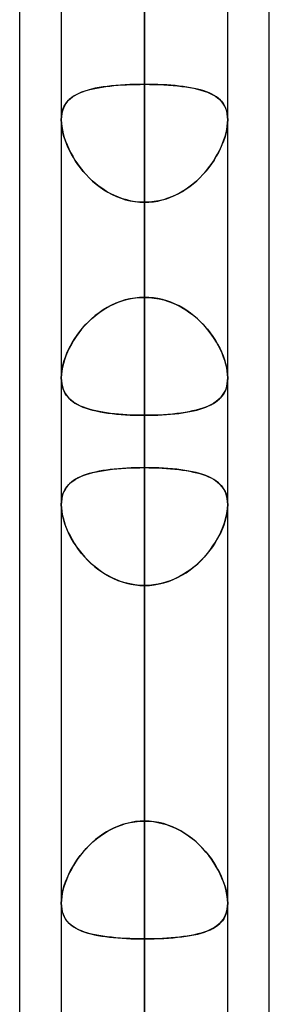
# Model space of a CAD drawing. Header units: millimetres. Extents: x -123 to 100, y -288 to 288.
# Tile 52 of 77: x -55 to -51.61, y 93.37 to 106.72. Entities that reach past the tile are written whole.
import ezdxf

# ---------------------------------------------------------------- set-up
doc = ezdxf.new("R2010")
doc.units = ezdxf.units.MM
doc.layers.add('MAIN-1', color=7, linetype='Continuous')
doc.layers.add('MAIN-2', color=7, linetype='Continuous')

msp = doc.modelspace()

# ---------------------------------------------------------------- linework, layer by layer
at = {"layer": 'MAIN-1'}
for p, q in [((-55, 81.421), (-55, 156.21)), ((-53.305, 155.857), (-53.305, 0)), ((-51.61, 81.908), (-51.61, 155.347)), ((-54.435, 155.254), (-54.435, 0)), ((-52.175, 0), (-52.175, 155.118)), ((-54.435, 101.866), (-54.435, 101.867)), ((-54.435, 101.867), (-54.435, 101.867)), ((-54.435, 101.865), (-54.435, 101.866)), ((-54.435, 101.866), (-54.435, 101.866)), ((-54.435, 101.864), (-54.435, 101.865)), ((-54.435, 101.865), (-54.435, 101.865)), ((-52.175, 101.867), (-52.175, 101.867)), ((-52.175, 101.867), (-52.175, 101.866)), ((-52.175, 101.866), (-52.175, 101.866)), ((-52.175, 101.866), (-52.175, 101.865)), ((-52.175, 101.865), (-52.175, 101.865)), ((-52.175, 101.865), (-52.175, 101.864)), ((-54.435, 100.149), (-54.435, 100.15)), ((-54.435, 100.148), (-54.435, 100.149)), ((-54.435, 100.149), (-54.435, 100.149)), ((-54.435, 100.147), (-54.435, 100.148)), ((-54.435, 100.148), (-54.435, 100.148)), ((-54.435, 100.146), (-54.435, 100.147))]:
    msp.add_line(p, q, dxfattribs=at)
at = {"layer": 'MAIN-2'}
for p, q in [((-53.305, 0), (-53.305, 155.857)), ((-53.305, 154.141), (-53.305, 0)), ((-53.305, 0), (-53.305, 154.141)), ((-53.305, 0), (-53.305, 143.269)), ((-53.305, 143.269), (-53.305, 0)), ((-53.305, 141.67), (-53.305, 0)), ((-53.305, 0), (-53.305, 141.67)), ((-53.305, 102.958), (-53.305, 138.99)), ((-53.305, 136.73), (-53.305, 101.358)), ((-53.305, 0), (-53.305, 130.796)), ((-53.305, 130.796), (-53.305, 0)), ((-53.305, 129.197), (-53.305, 0)), ((-53.305, 0), (-53.305, 129.197)), ((-53.305, 90.476), (-53.305, 121.362)), ((-53.305, 119.102), (-53.305, 88.697)), ((-53.305, 0), (-53.305, 118.323)), ((-53.305, 118.323), (-53.305, 0)), ((-53.305, 116.724), (-53.305, 0)), ((-53.305, 0), (-53.305, 116.724)), ((-53.305, 105.848), (-53.305, 116.724)), ((-53.305, 116.724), (-53.305, 105.848)), ((-53.305, 113.836), (-53.305, 102.958)), ((-53.305, 102.958), (-53.305, 113.836)), ((-53.305, 100.649), (-53.305, 111.518)), ((-53.305, 111.518), (-53.305, 100.649)), ((-53.305, 106.724), (-53.305, 95.854)), ((-53.305, 95.854), (-53.305, 106.724)), ((-54.072, 105.77), (-54.117, 105.757)), ((-54.109, 105.759), (-54.067, 105.772)), ((-54.024, 105.783), (-54.072, 105.77)), ((-54.067, 105.772), (-54.023, 105.783)), ((-53.974, 105.794), (-54.024, 105.783)), ((-54.023, 105.783), (-53.978, 105.793)), ((-53.978, 105.793), (-53.93, 105.802)), ((-53.922, 105.804), (-53.974, 105.794)), ((-53.93, 105.802), (-53.88, 105.811)), ((-53.867, 105.812), (-53.922, 105.804)), ((-53.88, 105.811), (-53.829, 105.818)), ((-53.811, 105.82), (-53.867, 105.812)), ((-53.829, 105.818), (-53.776, 105.824)), ((-53.752, 105.827), (-53.811, 105.82)), ((-53.776, 105.824), (-53.721, 105.83)), ((-53.692, 105.832), (-53.752, 105.827)), ((-53.721, 105.83), (-53.664, 105.835)), ((-53.63, 105.837), (-53.692, 105.832)), ((-53.664, 105.835), (-53.607, 105.839)), ((-53.566, 105.841), (-53.63, 105.837)), ((-53.607, 105.839), (-53.548, 105.842)), ((-53.502, 105.844), (-53.566, 105.841)), ((-53.548, 105.842), (-53.488, 105.844)), ((-53.437, 105.846), (-53.502, 105.844)), ((-53.488, 105.844), (-53.427, 105.846)), ((-53.371, 105.847), (-53.437, 105.846)), ((-53.427, 105.846), (-53.366, 105.847)), ((-53.305, 105.848), (-53.371, 105.847)), ((-53.366, 105.847), (-53.305, 105.848)), ((-53.305, 0), (-53.305, 105.848)), ((-53.305, 105.848), (-53.305, 0)), ((-53.305, 105.848), (-53.239, 105.847)), ((-53.244, 105.847), (-53.305, 105.848)), ((-53.183, 105.846), (-53.244, 105.847)), ((-53.239, 105.847), (-53.173, 105.846)), ((-53.122, 105.844), (-53.183, 105.846)), ((-53.173, 105.846), (-53.108, 105.844)), ((-53.062, 105.842), (-53.122, 105.844)), ((-53.108, 105.844), (-53.044, 105.841)), ((-53.003, 105.839), (-53.062, 105.842)), ((-53.044, 105.841), (-52.98, 105.837)), ((-52.946, 105.835), (-53.003, 105.839)), ((-52.98, 105.837), (-52.918, 105.832)), ((-52.889, 105.83), (-52.946, 105.835)), ((-52.918, 105.832), (-52.858, 105.827)), ((-52.834, 105.824), (-52.889, 105.83)), ((-52.858, 105.827), (-52.799, 105.82)), ((-52.781, 105.818), (-52.834, 105.824)), ((-52.799, 105.82), (-52.743, 105.812)), ((-52.73, 105.811), (-52.781, 105.818)), ((-52.743, 105.812), (-52.688, 105.804)), ((-52.68, 105.802), (-52.73, 105.811)), ((-52.688, 105.804), (-52.636, 105.794)), ((-52.632, 105.793), (-52.68, 105.802)), ((-52.636, 105.794), (-52.586, 105.783)), ((-52.587, 105.783), (-52.632, 105.793)), ((-52.543, 105.772), (-52.587, 105.783)), ((-52.586, 105.783), (-52.538, 105.77)), ((-52.501, 105.759), (-52.543, 105.772)), ((-52.538, 105.77), (-52.493, 105.757)), ((-54.326, 105.643), (-54.351, 105.617)), ((-54.336, 105.633), (-54.311, 105.656)), ((-54.298, 105.666), (-54.326, 105.643)), ((-54.311, 105.656), (-54.283, 105.677)), ((-54.268, 105.688), (-54.298, 105.666)), ((-54.283, 105.677), (-54.253, 105.697)), ((-54.234, 105.707), (-54.268, 105.688)), ((-54.253, 105.697), (-54.22, 105.715)), ((-54.198, 105.725), (-54.234, 105.707)), ((-54.22, 105.715), (-54.185, 105.731)), ((-54.159, 105.742), (-54.198, 105.725)), ((-54.185, 105.731), (-54.148, 105.746)), ((-54.117, 105.757), (-54.159, 105.742)), ((-54.148, 105.746), (-54.109, 105.759)), ((-52.462, 105.746), (-52.501, 105.759)), ((-52.493, 105.757), (-52.451, 105.742)), ((-52.425, 105.731), (-52.462, 105.746)), ((-52.451, 105.742), (-52.412, 105.725)), ((-52.39, 105.715), (-52.425, 105.731)), ((-52.412, 105.725), (-52.376, 105.707)), ((-52.357, 105.697), (-52.39, 105.715)), ((-52.376, 105.707), (-52.342, 105.688)), ((-52.327, 105.677), (-52.357, 105.697)), ((-52.342, 105.688), (-52.312, 105.666)), ((-52.299, 105.656), (-52.327, 105.677)), ((-52.312, 105.666), (-52.284, 105.643)), ((-52.274, 105.633), (-52.299, 105.656)), ((-52.284, 105.643), (-52.259, 105.617)), ((-54.421, 105.483), (-54.41, 105.518)), ((-54.407, 105.525), (-54.419, 105.489)), ((-54.41, 105.518), (-54.396, 105.55)), ((-54.391, 105.558), (-54.407, 105.525)), ((-54.396, 105.55), (-54.379, 105.58)), ((-54.373, 105.589), (-54.391, 105.558)), ((-54.379, 105.58), (-54.359, 105.607)), ((-54.351, 105.617), (-54.373, 105.589)), ((-54.359, 105.607), (-54.336, 105.633)), ((-52.251, 105.607), (-52.274, 105.633)), ((-52.259, 105.617), (-52.237, 105.589)), ((-52.231, 105.58), (-52.251, 105.607)), ((-52.237, 105.589), (-52.219, 105.558)), ((-52.214, 105.55), (-52.231, 105.58)), ((-52.219, 105.558), (-52.203, 105.525)), ((-52.2, 105.518), (-52.214, 105.55)), ((-52.203, 105.525), (-52.191, 105.489)), ((-52.189, 105.483), (-52.2, 105.518)), ((-54.433, 105.409), (-54.435, 105.366)), ((-54.435, 105.366), (-54.433, 105.407)), ((-54.428, 105.45), (-54.433, 105.409)), ((-54.433, 105.407), (-54.429, 105.446)), ((-54.429, 105.446), (-54.421, 105.483)), ((-54.419, 105.489), (-54.428, 105.45)), ((-52.191, 105.489), (-52.182, 105.45)), ((-52.181, 105.446), (-52.189, 105.483)), ((-52.182, 105.45), (-52.177, 105.409)), ((-52.177, 105.407), (-52.181, 105.446)), ((-52.177, 105.409), (-52.175, 105.366)), ((-52.175, 105.366), (-52.177, 105.407)), ((-54.435, 105.366), (-54.433, 105.322)), ((-54.434, 105.324), (-54.435, 105.366)), ((-54.429, 105.281), (-54.434, 105.324)), ((-54.433, 105.322), (-54.428, 105.276)), ((-54.422, 105.236), (-54.429, 105.281)), ((-54.428, 105.276), (-54.42, 105.228)), ((-54.412, 105.189), (-54.422, 105.236)), ((-52.198, 105.189), (-52.188, 105.236)), ((-52.182, 105.276), (-52.19, 105.228)), ((-52.188, 105.236), (-52.181, 105.281)), ((-52.177, 105.322), (-52.182, 105.276)), ((-52.181, 105.281), (-52.176, 105.324)), ((-52.175, 105.366), (-52.177, 105.322)), ((-52.176, 105.324), (-52.175, 105.366)), ((-54.42, 105.228), (-54.409, 105.178)), ((-54.399, 105.142), (-54.412, 105.189)), ((-54.409, 105.178), (-54.394, 105.128)), ((-54.383, 105.094), (-54.399, 105.142)), ((-54.394, 105.128), (-54.377, 105.077)), ((-52.216, 105.128), (-52.233, 105.077)), ((-52.227, 105.094), (-52.211, 105.142)), ((-52.201, 105.178), (-52.216, 105.128)), ((-52.211, 105.142), (-52.198, 105.189)), ((-52.19, 105.228), (-52.201, 105.178)), ((-54.365, 105.045), (-54.383, 105.094)), ((-54.377, 105.077), (-54.357, 105.026)), ((-54.344, 104.997), (-54.365, 105.045)), ((-54.357, 105.026), (-54.334, 104.974)), ((-54.322, 104.948), (-54.344, 104.997)), ((-54.334, 104.974), (-54.309, 104.923)), ((-52.276, 104.974), (-52.301, 104.923)), ((-52.288, 104.948), (-52.266, 104.997)), ((-52.253, 105.026), (-52.276, 104.974)), ((-52.266, 104.997), (-52.245, 105.045)), ((-52.233, 105.077), (-52.253, 105.026)), ((-52.245, 105.045), (-52.227, 105.094)), ((-54.296, 104.9), (-54.322, 104.948)), ((-54.309, 104.923), (-54.28, 104.872)), ((-54.269, 104.853), (-54.296, 104.9)), ((-54.28, 104.872), (-54.25, 104.821)), ((-54.24, 104.805), (-54.269, 104.853)), ((-52.37, 104.805), (-52.341, 104.853)), ((-52.33, 104.872), (-52.36, 104.821)), ((-52.341, 104.853), (-52.314, 104.9)), ((-52.301, 104.923), (-52.33, 104.872)), ((-52.314, 104.9), (-52.288, 104.948)), ((-54.25, 104.821), (-54.216, 104.77)), ((-54.208, 104.759), (-54.24, 104.805)), ((-54.216, 104.77), (-54.18, 104.721)), ((-54.173, 104.713), (-54.208, 104.759)), ((-54.18, 104.721), (-54.141, 104.672)), ((-54.137, 104.667), (-54.173, 104.713)), ((-52.473, 104.667), (-52.437, 104.713)), ((-52.43, 104.721), (-52.469, 104.672)), ((-52.437, 104.713), (-52.402, 104.759)), ((-52.394, 104.77), (-52.43, 104.721)), ((-52.402, 104.759), (-52.37, 104.805)), ((-52.36, 104.821), (-52.394, 104.77)), ((-54.141, 104.672), (-54.099, 104.625)), ((-54.098, 104.623), (-54.137, 104.667)), ((-54.099, 104.625), (-54.055, 104.579)), ((-54.057, 104.581), (-54.098, 104.623)), ((-54.014, 104.54), (-54.057, 104.581)), ((-54.055, 104.579), (-54.009, 104.535)), ((-52.555, 104.579), (-52.601, 104.535)), ((-52.596, 104.54), (-52.553, 104.581)), ((-52.511, 104.625), (-52.555, 104.579)), ((-52.553, 104.581), (-52.512, 104.623)), ((-52.512, 104.623), (-52.473, 104.667)), ((-52.469, 104.672), (-52.511, 104.625)), ((-53.968, 104.5), (-54.014, 104.54)), ((-54.009, 104.535), (-53.96, 104.493)), ((-53.921, 104.463), (-53.968, 104.5)), ((-53.96, 104.493), (-53.909, 104.454)), ((-53.872, 104.428), (-53.921, 104.463)), ((-53.909, 104.454), (-53.856, 104.417)), ((-52.701, 104.454), (-52.754, 104.417)), ((-52.738, 104.428), (-52.689, 104.463)), ((-52.65, 104.493), (-52.701, 104.454)), ((-52.689, 104.463), (-52.642, 104.5)), ((-52.601, 104.535), (-52.65, 104.493)), ((-52.642, 104.5), (-52.596, 104.54)), ((-53.821, 104.396), (-53.872, 104.428)), ((-53.856, 104.417), (-53.801, 104.384)), ((-53.769, 104.366), (-53.821, 104.396)), ((-53.801, 104.384), (-53.743, 104.353)), ((-53.714, 104.339), (-53.769, 104.366)), ((-53.743, 104.353), (-53.684, 104.326)), ((-53.659, 104.316), (-53.714, 104.339)), ((-53.684, 104.326), (-53.624, 104.303)), ((-53.602, 104.295), (-53.659, 104.316)), ((-53.624, 104.303), (-53.562, 104.283)), ((-52.986, 104.303), (-53.048, 104.283)), ((-53.008, 104.295), (-52.951, 104.316)), ((-52.926, 104.326), (-52.986, 104.303)), ((-52.951, 104.316), (-52.896, 104.339)), ((-52.867, 104.353), (-52.926, 104.326)), ((-52.896, 104.339), (-52.841, 104.366)), ((-52.809, 104.384), (-52.867, 104.353)), ((-52.841, 104.366), (-52.789, 104.396)), ((-52.754, 104.417), (-52.809, 104.384)), ((-52.789, 104.396), (-52.738, 104.428)), ((-53.544, 104.279), (-53.602, 104.295)), ((-53.562, 104.283), (-53.499, 104.268)), ((-53.485, 104.265), (-53.544, 104.279)), ((-53.499, 104.268), (-53.435, 104.257)), ((-53.425, 104.256), (-53.485, 104.265)), ((-53.435, 104.257), (-53.37, 104.25)), ((-53.365, 104.25), (-53.425, 104.256)), ((-53.37, 104.25), (-53.305, 104.248)), ((-53.305, 104.248), (-53.365, 104.25)), ((-53.24, 104.25), (-53.305, 104.248)), ((-53.305, 104.248), (-53.245, 104.25)), ((-53.305, 104.248), (-53.305, 0)), ((-53.305, 0), (-53.305, 104.248)), ((-53.305, 93.37), (-53.305, 104.248)), ((-53.305, 104.248), (-53.305, 93.37)), ((-53.245, 104.25), (-53.185, 104.256)), ((-53.175, 104.257), (-53.24, 104.25)), ((-53.185, 104.256), (-53.125, 104.265)), ((-53.111, 104.268), (-53.175, 104.257)), ((-53.125, 104.265), (-53.066, 104.279)), ((-53.048, 104.283), (-53.111, 104.268)), ((-53.066, 104.279), (-53.008, 104.295)), ((-53.829, 102.811), (-53.775, 102.841)), ((-53.752, 102.852), (-53.811, 102.821)), ((-53.775, 102.841), (-53.72, 102.867)), ((-53.692, 102.88), (-53.752, 102.852)), ((-53.72, 102.867), (-53.664, 102.891)), ((-53.63, 102.903), (-53.692, 102.88)), ((-53.664, 102.891), (-53.606, 102.911)), ((-53.566, 102.923), (-53.63, 102.903)), ((-53.606, 102.911), (-53.548, 102.928)), ((-53.502, 102.938), (-53.566, 102.923)), ((-53.548, 102.928), (-53.488, 102.941)), ((-53.437, 102.949), (-53.502, 102.938)), ((-53.488, 102.941), (-53.427, 102.95)), ((-53.371, 102.956), (-53.437, 102.949)), ((-53.427, 102.95), (-53.366, 102.956)), ((-53.305, 102.958), (-53.371, 102.956)), ((-53.366, 102.956), (-53.305, 102.958)), ((-53.244, 102.956), (-53.305, 102.958)), ((-53.305, 102.958), (-53.239, 102.956)), ((-53.183, 102.95), (-53.244, 102.956)), ((-53.239, 102.956), (-53.173, 102.949)), ((-53.122, 102.941), (-53.183, 102.95)), ((-53.173, 102.949), (-53.108, 102.938)), ((-53.062, 102.928), (-53.122, 102.941)), ((-53.108, 102.938), (-53.044, 102.923)), ((-53.004, 102.911), (-53.062, 102.928)), ((-53.044, 102.923), (-52.98, 102.903)), ((-52.946, 102.891), (-53.004, 102.911)), ((-52.98, 102.903), (-52.918, 102.88)), ((-52.89, 102.867), (-52.946, 102.891)), ((-52.918, 102.88), (-52.858, 102.852)), ((-52.835, 102.841), (-52.89, 102.867)), ((-52.858, 102.852), (-52.799, 102.821)), ((-52.781, 102.811), (-52.835, 102.841)), ((-53.974, 102.71), (-54.024, 102.667)), ((-54.023, 102.668), (-53.977, 102.707)), ((-53.977, 102.707), (-53.93, 102.744)), ((-53.922, 102.75), (-53.974, 102.71)), ((-53.93, 102.744), (-53.88, 102.779)), ((-53.867, 102.787), (-53.922, 102.75)), ((-53.88, 102.779), (-53.829, 102.811)), ((-53.811, 102.821), (-53.867, 102.787)), ((-52.799, 102.821), (-52.743, 102.787)), ((-52.73, 102.779), (-52.781, 102.811)), ((-52.743, 102.787), (-52.688, 102.75)), ((-52.68, 102.744), (-52.73, 102.779)), ((-52.688, 102.75), (-52.636, 102.71)), ((-52.633, 102.707), (-52.68, 102.744)), ((-52.636, 102.71), (-52.586, 102.667)), ((-52.587, 102.668), (-52.633, 102.707)), ((-54.117, 102.575), (-54.159, 102.527)), ((-54.148, 102.539), (-54.109, 102.584)), ((-54.072, 102.622), (-54.117, 102.575)), ((-54.109, 102.584), (-54.067, 102.627)), ((-54.024, 102.667), (-54.072, 102.622)), ((-54.067, 102.627), (-54.023, 102.668)), ((-52.543, 102.627), (-52.587, 102.668)), ((-52.586, 102.667), (-52.538, 102.622)), ((-52.501, 102.584), (-52.543, 102.627)), ((-52.538, 102.622), (-52.493, 102.575)), ((-52.462, 102.539), (-52.501, 102.584)), ((-52.493, 102.575), (-52.451, 102.527)), ((-54.253, 102.398), (-54.22, 102.446)), ((-54.198, 102.477), (-54.234, 102.426)), ((-54.22, 102.446), (-54.185, 102.493)), ((-54.159, 102.527), (-54.198, 102.477)), ((-54.185, 102.493), (-54.148, 102.539)), ((-52.425, 102.493), (-52.462, 102.539)), ((-52.451, 102.527), (-52.412, 102.477)), ((-52.39, 102.446), (-52.425, 102.493)), ((-52.412, 102.477), (-52.376, 102.426)), ((-52.357, 102.398), (-52.39, 102.446)), ((-54.336, 102.249), (-54.311, 102.299)), ((-54.298, 102.323), (-54.326, 102.27)), ((-54.311, 102.299), (-54.283, 102.349)), ((-54.268, 102.375), (-54.298, 102.323)), ((-54.283, 102.349), (-54.253, 102.398)), ((-54.234, 102.426), (-54.268, 102.375)), ((-52.376, 102.426), (-52.342, 102.375)), ((-52.327, 102.349), (-52.357, 102.398)), ((-52.342, 102.375), (-52.312, 102.323)), ((-52.299, 102.299), (-52.327, 102.349)), ((-52.312, 102.323), (-52.284, 102.27)), ((-52.274, 102.249), (-52.299, 102.299)), ((-54.373, 102.165), (-54.391, 102.113)), ((-54.379, 102.149), (-54.359, 102.199)), ((-54.351, 102.218), (-54.373, 102.165)), ((-54.359, 102.199), (-54.336, 102.249)), ((-54.326, 102.27), (-54.351, 102.218)), ((-52.284, 102.27), (-52.259, 102.218)), ((-52.251, 102.199), (-52.274, 102.249)), ((-52.259, 102.218), (-52.237, 102.165)), ((-52.231, 102.149), (-52.251, 102.199)), ((-52.237, 102.165), (-52.219, 102.113)), ((-54.421, 102.003), (-54.41, 102.051)), ((-54.407, 102.061), (-54.419, 102.01)), ((-54.41, 102.051), (-54.396, 102.1)), ((-54.391, 102.113), (-54.407, 102.061)), ((-54.396, 102.1), (-54.379, 102.149)), ((-52.214, 102.1), (-52.231, 102.149)), ((-52.219, 102.113), (-52.203, 102.061)), ((-52.2, 102.051), (-52.214, 102.1)), ((-52.203, 102.061), (-52.191, 102.01)), ((-52.189, 102.003), (-52.2, 102.051)), ((-54.433, 101.913), (-54.435, 101.867)), ((-54.435, 101.867), (-54.433, 101.91)), ((-54.428, 101.961), (-54.433, 101.913)), ((-54.433, 101.91), (-54.429, 101.956)), ((-54.429, 101.956), (-54.421, 102.003)), ((-54.419, 102.01), (-54.428, 101.961)), ((-52.191, 102.01), (-52.182, 101.961)), ((-52.181, 101.956), (-52.189, 102.003)), ((-52.182, 101.961), (-52.177, 101.913)), ((-52.177, 101.91), (-52.181, 101.956)), ((-52.177, 101.913), (-52.175, 101.867)), ((-52.175, 101.867), (-52.177, 101.91)), ((-54.435, 101.867), (-54.433, 101.825)), ((-54.433, 101.824), (-54.435, 101.864)), ((-54.433, 101.825), (-54.428, 101.785)), ((-54.429, 101.787), (-54.433, 101.824)), ((-54.421, 101.751), (-54.429, 101.787)), ((-54.428, 101.785), (-54.42, 101.747)), ((-52.182, 101.783), (-52.19, 101.745)), ((-52.188, 101.753), (-52.181, 101.789)), ((-52.177, 101.823), (-52.182, 101.783)), ((-52.181, 101.789), (-52.176, 101.827)), ((-52.175, 101.864), (-52.177, 101.823)), ((-52.176, 101.827), (-52.175, 101.867)), ((-54.411, 101.717), (-54.421, 101.751)), ((-54.42, 101.747), (-54.409, 101.712)), ((-54.398, 101.685), (-54.411, 101.717)), ((-54.409, 101.712), (-54.394, 101.679)), ((-54.382, 101.656), (-54.398, 101.685)), ((-54.394, 101.679), (-54.377, 101.648)), ((-54.364, 101.628), (-54.382, 101.656)), ((-54.377, 101.648), (-54.357, 101.62)), ((-52.266, 101.604), (-52.245, 101.63)), ((-52.234, 101.646), (-52.254, 101.618)), ((-52.245, 101.63), (-52.227, 101.658)), ((-52.216, 101.677), (-52.234, 101.646)), ((-52.227, 101.658), (-52.211, 101.687)), ((-52.202, 101.71), (-52.216, 101.677)), ((-52.211, 101.687), (-52.198, 101.719)), ((-52.19, 101.745), (-52.202, 101.71)), ((-52.198, 101.719), (-52.188, 101.753)), ((-54.343, 101.603), (-54.364, 101.628)), ((-54.357, 101.62), (-54.334, 101.593)), ((-54.32, 101.579), (-54.343, 101.603)), ((-54.334, 101.593), (-54.309, 101.569)), ((-54.295, 101.557), (-54.32, 101.579)), ((-54.309, 101.569), (-54.28, 101.546)), ((-54.268, 101.537), (-54.295, 101.557)), ((-54.28, 101.546), (-54.25, 101.525)), ((-54.238, 101.518), (-54.268, 101.537)), ((-54.25, 101.525), (-54.216, 101.506)), ((-54.206, 101.501), (-54.238, 101.518)), ((-54.216, 101.506), (-54.18, 101.488)), ((-54.172, 101.484), (-54.206, 101.501)), ((-52.437, 101.485), (-52.402, 101.501)), ((-52.395, 101.505), (-52.432, 101.487)), ((-52.402, 101.501), (-52.37, 101.519)), ((-52.362, 101.525), (-52.395, 101.505)), ((-52.37, 101.519), (-52.341, 101.538)), ((-52.331, 101.545), (-52.362, 101.525)), ((-52.341, 101.538), (-52.314, 101.559)), ((-52.303, 101.568), (-52.331, 101.545)), ((-52.314, 101.559), (-52.288, 101.581)), ((-52.277, 101.592), (-52.303, 101.568)), ((-52.288, 101.581), (-52.266, 101.604)), ((-52.254, 101.618), (-52.277, 101.592)), ((-54.18, 101.488), (-54.141, 101.471)), ((-54.135, 101.469), (-54.172, 101.484)), ((-54.141, 101.471), (-54.099, 101.456)), ((-54.096, 101.455), (-54.135, 101.469)), ((-54.099, 101.456), (-54.055, 101.442)), ((-54.055, 101.442), (-54.096, 101.455)), ((-54.055, 101.442), (-54.009, 101.429)), ((-54.012, 101.43), (-54.055, 101.442)), ((-53.967, 101.419), (-54.012, 101.43)), ((-54.009, 101.429), (-53.96, 101.418)), ((-53.92, 101.409), (-53.967, 101.419)), ((-53.96, 101.418), (-53.909, 101.407)), ((-53.871, 101.4), (-53.92, 101.409)), ((-53.909, 101.407), (-53.856, 101.398)), ((-53.82, 101.392), (-53.871, 101.4)), ((-53.856, 101.398), (-53.801, 101.389)), ((-53.768, 101.385), (-53.82, 101.392)), ((-53.801, 101.389), (-53.744, 101.382)), ((-53.714, 101.378), (-53.768, 101.385)), ((-53.744, 101.382), (-53.684, 101.375)), ((-53.658, 101.373), (-53.714, 101.378)), ((-53.684, 101.375), (-53.624, 101.37)), ((-53.601, 101.368), (-53.658, 101.373)), ((-53.624, 101.37), (-53.562, 101.366)), ((-53.543, 101.365), (-53.601, 101.368)), ((-53.562, 101.366), (-53.499, 101.362)), ((-53.484, 101.362), (-53.543, 101.365)), ((-53.499, 101.362), (-53.435, 101.36)), ((-53.425, 101.36), (-53.484, 101.362)), ((-53.184, 101.36), (-53.125, 101.362)), ((-53.111, 101.362), (-53.175, 101.36)), ((-53.125, 101.362), (-53.066, 101.365)), ((-53.049, 101.366), (-53.111, 101.362)), ((-53.066, 101.365), (-53.008, 101.368)), ((-52.987, 101.37), (-53.049, 101.366)), ((-53.008, 101.368), (-52.951, 101.373)), ((-52.926, 101.375), (-52.987, 101.37)), ((-52.951, 101.373), (-52.895, 101.379)), ((-52.867, 101.382), (-52.926, 101.375)), ((-52.895, 101.379), (-52.841, 101.385)), ((-52.81, 101.389), (-52.867, 101.382)), ((-52.841, 101.385), (-52.789, 101.392)), ((-52.755, 101.397), (-52.81, 101.389)), ((-52.789, 101.392), (-52.738, 101.4)), ((-52.702, 101.407), (-52.755, 101.397)), ((-52.738, 101.4), (-52.689, 101.409)), ((-52.651, 101.417), (-52.702, 101.407)), ((-52.689, 101.409), (-52.641, 101.419)), ((-52.602, 101.429), (-52.651, 101.417)), ((-52.641, 101.419), (-52.596, 101.43)), ((-52.556, 101.442), (-52.602, 101.429)), ((-52.596, 101.43), (-52.553, 101.443)), ((-52.512, 101.456), (-52.556, 101.442)), ((-52.553, 101.443), (-52.512, 101.456)), ((-52.471, 101.471), (-52.512, 101.456)), ((-52.512, 101.456), (-52.473, 101.47)), ((-52.473, 101.47), (-52.437, 101.485)), ((-52.432, 101.487), (-52.471, 101.471)), ((-53.435, 101.36), (-53.37, 101.358)), ((-53.365, 101.358), (-53.425, 101.36)), ((-53.37, 101.358), (-53.305, 101.358)), ((-53.305, 101.358), (-53.365, 101.358)), ((-53.305, 101.358), (-53.305, 90.476)), ((-53.305, 101.358), (-53.245, 101.358)), ((-53.24, 101.358), (-53.305, 101.358)), ((-53.305, 90.476), (-53.305, 101.358)), ((-53.245, 101.358), (-53.184, 101.36)), ((-53.175, 101.36), (-53.24, 101.358)), ((-54.058, 100.567), (-54.099, 100.554)), ((-54.096, 100.555), (-54.052, 100.569)), ((-54.015, 100.579), (-54.058, 100.567)), ((-54.052, 100.569), (-54.005, 100.581)), ((-53.97, 100.589), (-54.015, 100.579)), ((-54.005, 100.581), (-53.956, 100.592)), ((-53.922, 100.599), (-53.97, 100.589)), ((-53.956, 100.592), (-53.906, 100.602)), ((-53.873, 100.608), (-53.922, 100.599)), ((-53.906, 100.602), (-53.853, 100.611)), ((-53.822, 100.616), (-53.873, 100.608)), ((-53.853, 100.611), (-53.798, 100.619)), ((-53.77, 100.623), (-53.822, 100.616)), ((-53.798, 100.619), (-53.741, 100.626)), ((-53.715, 100.629), (-53.77, 100.623)), ((-53.741, 100.626), (-53.682, 100.632)), ((-53.659, 100.634), (-53.715, 100.629)), ((-53.682, 100.632), (-53.622, 100.637)), ((-53.602, 100.639), (-53.659, 100.634)), ((-53.622, 100.637), (-53.56, 100.641)), ((-53.544, 100.642), (-53.602, 100.639)), ((-53.56, 100.641), (-53.497, 100.645)), ((-53.485, 100.645), (-53.544, 100.642)), ((-53.497, 100.645), (-53.434, 100.647)), ((-53.426, 100.647), (-53.485, 100.645)), ((-53.434, 100.647), (-53.37, 100.648)), ((-53.366, 100.648), (-53.426, 100.647)), ((-53.37, 100.648), (-53.305, 100.649)), ((-53.305, 100.649), (-53.366, 100.648)), ((-53.305, 95.854), (-53.305, 100.649)), ((-53.305, 100.649), (-53.305, 95.854)), ((-53.305, 100.649), (-53.244, 100.648)), ((-53.24, 100.648), (-53.305, 100.649)), ((-53.244, 100.648), (-53.184, 100.647)), ((-53.176, 100.647), (-53.24, 100.648)), ((-53.184, 100.647), (-53.125, 100.645)), ((-53.112, 100.644), (-53.176, 100.647)), ((-53.125, 100.645), (-53.066, 100.642)), ((-53.049, 100.641), (-53.112, 100.644)), ((-53.066, 100.642), (-53.008, 100.639)), ((-52.987, 100.637), (-53.049, 100.641)), ((-53.008, 100.639), (-52.951, 100.634)), ((-52.927, 100.632), (-52.987, 100.637)), ((-52.951, 100.634), (-52.895, 100.629)), ((-52.868, 100.626), (-52.927, 100.632)), ((-52.895, 100.629), (-52.84, 100.623)), ((-52.811, 100.619), (-52.868, 100.626)), ((-52.84, 100.623), (-52.788, 100.616)), ((-52.756, 100.611), (-52.811, 100.619)), ((-52.788, 100.616), (-52.737, 100.608)), ((-52.703, 100.602), (-52.756, 100.611)), ((-52.737, 100.608), (-52.688, 100.599)), ((-52.652, 100.592), (-52.703, 100.602)), ((-52.688, 100.599), (-52.64, 100.589)), ((-52.603, 100.581), (-52.652, 100.592)), ((-52.64, 100.589), (-52.595, 100.579)), ((-52.557, 100.568), (-52.603, 100.581)), ((-52.595, 100.579), (-52.552, 100.567)), ((-52.513, 100.555), (-52.557, 100.568)), ((-52.552, 100.567), (-52.511, 100.554)), ((-54.323, 100.431), (-54.345, 100.407)), ((-54.332, 100.421), (-54.307, 100.445)), ((-54.298, 100.452), (-54.323, 100.431)), ((-54.307, 100.445), (-54.278, 100.467)), ((-54.271, 100.473), (-54.298, 100.452)), ((-54.278, 100.467), (-54.247, 100.488)), ((-54.241, 100.491), (-54.271, 100.473)), ((-54.247, 100.488), (-54.213, 100.507)), ((-54.209, 100.509), (-54.241, 100.491)), ((-54.213, 100.507), (-54.177, 100.524)), ((-54.175, 100.525), (-54.209, 100.509)), ((-54.177, 100.524), (-54.137, 100.54)), ((-54.138, 100.54), (-54.175, 100.525)), ((-54.099, 100.554), (-54.138, 100.54)), ((-54.137, 100.54), (-54.096, 100.555)), ((-52.471, 100.54), (-52.513, 100.555)), ((-52.511, 100.554), (-52.472, 100.54)), ((-52.472, 100.54), (-52.435, 100.525)), ((-52.432, 100.524), (-52.471, 100.54)), ((-52.435, 100.525), (-52.401, 100.509)), ((-52.395, 100.506), (-52.432, 100.524)), ((-52.401, 100.509), (-52.369, 100.491)), ((-52.362, 100.487), (-52.395, 100.506)), ((-52.369, 100.491), (-52.34, 100.473)), ((-52.33, 100.466), (-52.362, 100.487)), ((-52.34, 100.473), (-52.312, 100.452)), ((-52.302, 100.444), (-52.33, 100.466)), ((-52.312, 100.452), (-52.287, 100.431)), ((-52.276, 100.42), (-52.302, 100.444)), ((-52.287, 100.431), (-52.265, 100.407)), ((-54.412, 100.293), (-54.422, 100.26)), ((-54.419, 100.269), (-54.408, 100.304)), ((-54.399, 100.325), (-54.412, 100.293)), ((-54.408, 100.304), (-54.393, 100.337)), ((-54.384, 100.354), (-54.399, 100.325)), ((-54.393, 100.337), (-54.376, 100.367)), ((-54.366, 100.382), (-54.384, 100.354)), ((-54.376, 100.367), (-54.355, 100.395)), ((-54.345, 100.407), (-54.366, 100.382)), ((-54.355, 100.395), (-54.332, 100.421)), ((-52.253, 100.394), (-52.276, 100.42)), ((-52.265, 100.407), (-52.244, 100.382)), ((-52.233, 100.365), (-52.253, 100.394)), ((-52.244, 100.382), (-52.226, 100.354)), ((-52.216, 100.335), (-52.233, 100.365)), ((-52.226, 100.354), (-52.211, 100.325)), ((-52.201, 100.302), (-52.216, 100.335)), ((-52.211, 100.325), (-52.198, 100.293)), ((-52.19, 100.267), (-52.201, 100.302)), ((-52.198, 100.293), (-52.188, 100.26)), ((-54.435, 100.15), (-54.433, 100.192)), ((-54.434, 100.186), (-54.435, 100.146)), ((-54.429, 100.224), (-54.434, 100.186)), ((-54.433, 100.192), (-54.428, 100.231)), ((-54.422, 100.26), (-54.429, 100.224)), ((-54.428, 100.231), (-54.419, 100.269)), ((-52.182, 100.229), (-52.19, 100.267)), ((-52.188, 100.26), (-52.181, 100.224)), ((-52.177, 100.189), (-52.182, 100.229)), ((-52.181, 100.224), (-52.176, 100.186)), ((-52.175, 100.146), (-52.177, 100.189)), ((-52.176, 100.186), (-52.175, 100.146)), ((-54.435, 100.146), (-54.434, 100.104)), ((-54.433, 100.101), (-54.435, 100.146)), ((-54.434, 100.104), (-54.429, 100.06)), ((-54.428, 100.053), (-54.433, 100.101)), ((-54.429, 100.06), (-54.421, 100.014)), ((-54.419, 100.004), (-54.428, 100.053)), ((-52.191, 100.004), (-52.182, 100.053)), ((-52.181, 100.06), (-52.189, 100.014)), ((-52.182, 100.053), (-52.177, 100.101)), ((-52.176, 100.104), (-52.181, 100.06)), ((-52.177, 100.101), (-52.175, 100.146)), ((-52.175, 100.146), (-52.176, 100.104)), ((-54.421, 100.014), (-54.411, 99.966)), ((-54.407, 99.953), (-54.419, 100.004)), ((-54.411, 99.966), (-54.397, 99.918)), ((-54.391, 99.901), (-54.407, 99.953)), ((-54.397, 99.918), (-54.381, 99.87)), ((-54.373, 99.848), (-54.391, 99.901)), ((-52.237, 99.848), (-52.219, 99.901)), ((-52.213, 99.918), (-52.229, 99.87)), ((-52.219, 99.901), (-52.203, 99.953)), ((-52.199, 99.966), (-52.213, 99.918)), ((-52.203, 99.953), (-52.191, 100.004)), ((-52.189, 100.014), (-52.199, 99.966)), ((-54.381, 99.87), (-54.362, 99.821)), ((-54.351, 99.796), (-54.373, 99.848)), ((-54.362, 99.821), (-54.34, 99.771)), ((-54.326, 99.743), (-54.351, 99.796)), ((-54.34, 99.771), (-54.316, 99.722)), ((-52.27, 99.771), (-52.294, 99.722)), ((-52.284, 99.743), (-52.259, 99.796)), ((-52.248, 99.821), (-52.27, 99.771)), ((-52.259, 99.796), (-52.237, 99.848)), ((-52.229, 99.87), (-52.248, 99.821)), ((-54.299, 99.69), (-54.326, 99.743)), ((-54.316, 99.722), (-54.289, 99.673)), ((-54.268, 99.639), (-54.299, 99.69)), ((-54.289, 99.673), (-54.26, 99.624)), ((-54.235, 99.587), (-54.268, 99.639)), ((-52.375, 99.587), (-52.342, 99.639)), ((-52.321, 99.673), (-52.35, 99.624)), ((-52.342, 99.639), (-52.311, 99.69)), ((-52.294, 99.722), (-52.321, 99.673)), ((-52.311, 99.69), (-52.284, 99.743)), ((-54.26, 99.624), (-54.228, 99.576)), ((-54.199, 99.536), (-54.235, 99.587)), ((-54.228, 99.576), (-54.193, 99.528)), ((-54.16, 99.486), (-54.199, 99.536)), ((-54.193, 99.528), (-54.156, 99.482)), ((-52.417, 99.528), (-52.454, 99.482)), ((-52.45, 99.486), (-52.411, 99.536)), ((-52.382, 99.576), (-52.417, 99.528)), ((-52.411, 99.536), (-52.375, 99.587)), ((-52.35, 99.624), (-52.382, 99.576)), ((-54.118, 99.438), (-54.16, 99.486)), ((-54.156, 99.482), (-54.117, 99.436)), ((-54.074, 99.391), (-54.118, 99.438)), ((-54.117, 99.436), (-54.075, 99.392)), ((-54.075, 99.392), (-54.031, 99.349)), ((-54.027, 99.345), (-54.074, 99.391)), ((-52.583, 99.345), (-52.536, 99.391)), ((-52.535, 99.392), (-52.579, 99.349)), ((-52.536, 99.391), (-52.492, 99.438)), ((-52.493, 99.436), (-52.535, 99.392)), ((-52.454, 99.482), (-52.493, 99.436)), ((-52.492, 99.438), (-52.45, 99.486)), ((-54.031, 99.349), (-53.985, 99.309)), ((-53.977, 99.302), (-54.027, 99.345)), ((-53.985, 99.309), (-53.937, 99.271)), ((-53.924, 99.262), (-53.977, 99.302)), ((-53.937, 99.271), (-53.886, 99.235)), ((-53.87, 99.224), (-53.924, 99.262)), ((-53.886, 99.235), (-53.834, 99.202)), ((-52.724, 99.235), (-52.776, 99.202)), ((-52.74, 99.224), (-52.686, 99.262)), ((-52.673, 99.271), (-52.724, 99.235)), ((-52.686, 99.262), (-52.633, 99.302)), ((-52.625, 99.309), (-52.673, 99.271)), ((-52.633, 99.302), (-52.583, 99.345)), ((-52.579, 99.349), (-52.625, 99.309)), ((-53.813, 99.189), (-53.87, 99.224)), ((-53.834, 99.202), (-53.781, 99.171)), ((-53.754, 99.158), (-53.813, 99.189)), ((-53.781, 99.171), (-53.725, 99.144)), ((-53.694, 99.13), (-53.754, 99.158)), ((-53.725, 99.144), (-53.668, 99.119)), ((-53.632, 99.106), (-53.694, 99.13)), ((-53.668, 99.119), (-53.61, 99.099)), ((-53.568, 99.086), (-53.632, 99.106)), ((-53.61, 99.099), (-53.55, 99.081)), ((-53, 99.099), (-53.06, 99.081)), ((-53.042, 99.086), (-52.978, 99.106)), ((-52.942, 99.119), (-53, 99.099)), ((-52.978, 99.106), (-52.916, 99.13)), ((-52.885, 99.144), (-52.942, 99.119)), ((-52.916, 99.13), (-52.856, 99.158)), ((-52.829, 99.171), (-52.885, 99.144)), ((-52.856, 99.158), (-52.797, 99.189)), ((-52.776, 99.202), (-52.829, 99.171)), ((-52.797, 99.189), (-52.74, 99.224)), ((-53.503, 99.071), (-53.568, 99.086)), ((-53.55, 99.081), (-53.49, 99.068)), ((-53.438, 99.059), (-53.503, 99.071)), ((-53.49, 99.068), (-53.429, 99.058)), ((-53.372, 99.052), (-53.438, 99.059)), ((-53.429, 99.058), (-53.367, 99.052)), ((-53.305, 99.05), (-53.372, 99.052)), ((-53.367, 99.052), (-53.305, 99.05)), ((-53.243, 99.052), (-53.305, 99.05)), ((-53.305, 99.05), (-53.238, 99.052)), ((-53.305, 99.05), (-53.305, 94.256)), ((-53.305, 94.256), (-53.305, 99.05)), ((-53.305, 88.179), (-53.305, 99.05)), ((-53.305, 99.05), (-53.305, 88.179)), ((-53.181, 99.058), (-53.243, 99.052)), ((-53.238, 99.052), (-53.172, 99.059)), ((-53.12, 99.068), (-53.181, 99.058)), ((-53.172, 99.059), (-53.107, 99.071)), ((-53.06, 99.081), (-53.12, 99.068)), ((-53.107, 99.071), (-53.042, 99.086)), ((-53.715, 95.763), (-53.77, 95.737)), ((-53.742, 95.751), (-53.683, 95.778)), ((-53.659, 95.787), (-53.715, 95.763)), ((-53.683, 95.778), (-53.623, 95.8)), ((-53.602, 95.807), (-53.659, 95.787)), ((-53.623, 95.8), (-53.561, 95.82)), ((-53.544, 95.824), (-53.602, 95.807)), ((-53.561, 95.82), (-53.498, 95.835)), ((-53.485, 95.837), (-53.544, 95.824)), ((-53.498, 95.835), (-53.434, 95.846)), ((-53.426, 95.847), (-53.485, 95.837)), ((-53.434, 95.846), (-53.37, 95.852)), ((-53.366, 95.853), (-53.426, 95.847)), ((-53.37, 95.852), (-53.305, 95.854)), ((-53.305, 95.854), (-53.366, 95.853)), ((-53.24, 95.852), (-53.305, 95.854)), ((-53.305, 95.854), (-53.244, 95.853)), ((-53.244, 95.853), (-53.184, 95.847)), ((-53.176, 95.846), (-53.24, 95.852)), ((-53.184, 95.847), (-53.125, 95.837)), ((-53.112, 95.835), (-53.176, 95.846)), ((-53.125, 95.837), (-53.066, 95.824)), ((-53.049, 95.82), (-53.112, 95.835)), ((-53.066, 95.824), (-53.008, 95.807)), ((-52.987, 95.8), (-53.049, 95.82)), ((-53.008, 95.807), (-52.951, 95.787)), ((-52.927, 95.778), (-52.987, 95.8)), ((-52.951, 95.787), (-52.895, 95.763)), ((-52.868, 95.751), (-52.927, 95.778)), ((-52.895, 95.763), (-52.84, 95.737)), ((-53.922, 95.64), (-53.97, 95.603)), ((-53.958, 95.613), (-53.907, 95.652)), ((-53.873, 95.675), (-53.922, 95.64)), ((-53.907, 95.652), (-53.854, 95.688)), ((-53.822, 95.707), (-53.873, 95.675)), ((-53.854, 95.688), (-53.799, 95.721)), ((-53.77, 95.737), (-53.822, 95.707)), ((-53.799, 95.721), (-53.742, 95.751)), ((-52.811, 95.721), (-52.868, 95.751)), ((-52.84, 95.737), (-52.788, 95.707)), ((-52.756, 95.688), (-52.811, 95.721)), ((-52.788, 95.707), (-52.737, 95.675)), ((-52.703, 95.652), (-52.756, 95.688)), ((-52.737, 95.675), (-52.688, 95.64)), ((-52.652, 95.613), (-52.703, 95.652)), ((-52.688, 95.64), (-52.64, 95.603)), ((-54.058, 95.523), (-54.099, 95.48)), ((-54.097, 95.483), (-54.053, 95.528)), ((-54.015, 95.564), (-54.058, 95.523)), ((-54.053, 95.528), (-54.007, 95.572)), ((-53.97, 95.603), (-54.015, 95.564)), ((-54.007, 95.572), (-53.958, 95.613)), ((-52.603, 95.572), (-52.652, 95.613)), ((-52.64, 95.603), (-52.595, 95.564)), ((-52.557, 95.528), (-52.603, 95.572)), ((-52.595, 95.564), (-52.552, 95.523)), ((-52.513, 95.483), (-52.557, 95.528)), ((-52.552, 95.523), (-52.511, 95.48)), ((-54.215, 95.337), (-54.178, 95.387)), ((-54.175, 95.391), (-54.209, 95.345)), ((-54.178, 95.387), (-54.139, 95.435)), ((-54.138, 95.436), (-54.175, 95.391)), ((-54.139, 95.435), (-54.097, 95.483)), ((-54.099, 95.48), (-54.138, 95.436)), ((-52.471, 95.435), (-52.513, 95.483)), ((-52.511, 95.48), (-52.472, 95.436)), ((-52.472, 95.436), (-52.435, 95.391)), ((-52.432, 95.387), (-52.471, 95.435)), ((-52.435, 95.391), (-52.401, 95.345)), ((-52.395, 95.337), (-52.432, 95.387)), ((-54.308, 95.185), (-54.28, 95.236)), ((-54.271, 95.252), (-54.298, 95.204)), ((-54.28, 95.236), (-54.248, 95.287)), ((-54.241, 95.299), (-54.271, 95.252)), ((-54.248, 95.287), (-54.215, 95.337)), ((-54.209, 95.345), (-54.241, 95.299)), ((-52.401, 95.345), (-52.369, 95.299)), ((-52.362, 95.287), (-52.395, 95.337)), ((-52.369, 95.299), (-52.34, 95.252)), ((-52.33, 95.236), (-52.362, 95.287)), ((-52.34, 95.252), (-52.312, 95.204)), ((-52.302, 95.185), (-52.33, 95.236)), ((-54.345, 95.108), (-54.366, 95.06)), ((-54.357, 95.082), (-54.334, 95.134)), ((-54.323, 95.156), (-54.345, 95.108)), ((-54.334, 95.134), (-54.308, 95.185)), ((-54.298, 95.204), (-54.323, 95.156)), ((-52.312, 95.204), (-52.287, 95.156)), ((-52.276, 95.134), (-52.302, 95.185)), ((-52.287, 95.156), (-52.265, 95.108)), ((-52.253, 95.082), (-52.276, 95.134)), ((-52.265, 95.108), (-52.244, 95.06)), ((-54.399, 94.965), (-54.412, 94.917)), ((-54.409, 94.93), (-54.394, 94.98)), ((-54.384, 95.012), (-54.399, 94.965)), ((-54.394, 94.98), (-54.377, 95.031)), ((-54.366, 95.06), (-54.384, 95.012)), ((-54.377, 95.031), (-54.357, 95.082)), ((-52.233, 95.031), (-52.253, 95.082)), ((-52.244, 95.06), (-52.226, 95.012)), ((-52.216, 94.98), (-52.233, 95.031)), ((-52.226, 95.012), (-52.211, 94.965)), ((-52.201, 94.93), (-52.216, 94.98)), ((-52.211, 94.965), (-52.198, 94.917)), ((-54.429, 94.826), (-54.434, 94.783)), ((-54.433, 94.786), (-54.428, 94.833)), ((-54.422, 94.871), (-54.429, 94.826)), ((-54.428, 94.833), (-54.42, 94.881)), ((-54.412, 94.917), (-54.422, 94.871)), ((-54.42, 94.881), (-54.409, 94.93)), ((-52.19, 94.881), (-52.201, 94.93)), ((-52.198, 94.917), (-52.188, 94.871)), ((-52.182, 94.833), (-52.19, 94.881)), ((-52.188, 94.871), (-52.181, 94.826)), ((-52.177, 94.786), (-52.182, 94.833)), ((-52.181, 94.826), (-52.176, 94.783)), ((-54.435, 94.742), (-54.433, 94.786)), ((-54.434, 94.783), (-54.435, 94.742)), ((-54.433, 94.699), (-54.435, 94.742)), ((-54.435, 94.742), (-54.434, 94.701)), ((-54.434, 94.701), (-54.429, 94.663)), ((-54.428, 94.658), (-54.433, 94.699)), ((-52.182, 94.658), (-52.177, 94.699)), ((-52.176, 94.701), (-52.181, 94.663)), ((-52.175, 94.742), (-52.177, 94.786)), ((-52.177, 94.699), (-52.175, 94.742)), ((-52.176, 94.783), (-52.175, 94.742)), ((-52.175, 94.742), (-52.176, 94.701)), ((-54.429, 94.663), (-54.421, 94.626)), ((-54.419, 94.619), (-54.428, 94.658)), ((-54.421, 94.626), (-54.411, 94.592)), ((-54.407, 94.583), (-54.419, 94.619)), ((-54.411, 94.592), (-54.397, 94.56)), ((-54.391, 94.55), (-54.407, 94.583)), ((-54.397, 94.56), (-54.381, 94.531)), ((-52.213, 94.56), (-52.229, 94.531)), ((-52.219, 94.55), (-52.203, 94.583)), ((-52.199, 94.592), (-52.213, 94.56)), ((-52.203, 94.583), (-52.191, 94.619)), ((-52.189, 94.626), (-52.199, 94.592)), ((-52.191, 94.619), (-52.182, 94.658)), ((-52.181, 94.663), (-52.189, 94.626)), ((-54.373, 94.519), (-54.391, 94.55)), ((-54.381, 94.531), (-54.362, 94.504)), ((-54.351, 94.491), (-54.373, 94.519)), ((-54.362, 94.504), (-54.34, 94.478)), ((-54.326, 94.465), (-54.351, 94.491)), ((-54.34, 94.478), (-54.316, 94.455)), ((-54.299, 94.441), (-54.326, 94.465)), ((-54.316, 94.455), (-54.289, 94.434)), ((-54.268, 94.42), (-54.299, 94.441)), ((-54.289, 94.434), (-54.26, 94.414)), ((-54.235, 94.4), (-54.268, 94.42)), ((-52.375, 94.4), (-52.342, 94.42)), ((-52.321, 94.434), (-52.35, 94.414)), ((-52.342, 94.42), (-52.311, 94.441)), ((-52.294, 94.455), (-52.321, 94.434)), ((-52.311, 94.441), (-52.284, 94.465)), ((-52.27, 94.478), (-52.294, 94.455)), ((-52.284, 94.465), (-52.259, 94.491)), ((-52.248, 94.504), (-52.27, 94.478)), ((-52.259, 94.491), (-52.237, 94.519)), ((-52.229, 94.531), (-52.248, 94.504)), ((-52.237, 94.519), (-52.219, 94.55)), ((-54.26, 94.414), (-54.228, 94.396)), ((-54.199, 94.381), (-54.235, 94.4)), ((-54.228, 94.396), (-54.193, 94.379)), ((-54.16, 94.365), (-54.199, 94.381)), ((-54.193, 94.379), (-54.156, 94.363)), ((-54.118, 94.35), (-54.16, 94.365)), ((-54.156, 94.363), (-54.117, 94.349)), ((-54.074, 94.336), (-54.118, 94.35)), ((-54.117, 94.349), (-54.075, 94.336)), ((-54.075, 94.336), (-54.031, 94.324)), ((-54.027, 94.323), (-54.074, 94.336)), ((-54.031, 94.324), (-53.985, 94.314)), ((-53.977, 94.312), (-54.027, 94.323)), ((-53.985, 94.314), (-53.937, 94.304)), ((-53.924, 94.302), (-53.977, 94.312)), ((-53.937, 94.304), (-53.886, 94.295)), ((-53.87, 94.293), (-53.924, 94.302)), ((-53.886, 94.295), (-53.834, 94.288)), ((-53.813, 94.285), (-53.87, 94.293)), ((-53.834, 94.288), (-53.781, 94.281)), ((-53.754, 94.278), (-53.813, 94.285)), ((-52.856, 94.278), (-52.797, 94.285)), ((-52.776, 94.288), (-52.829, 94.281)), ((-52.797, 94.285), (-52.74, 94.293)), ((-52.724, 94.295), (-52.776, 94.288)), ((-52.74, 94.293), (-52.686, 94.302)), ((-52.673, 94.304), (-52.724, 94.295)), ((-52.686, 94.302), (-52.633, 94.312)), ((-52.625, 94.314), (-52.673, 94.304)), ((-52.633, 94.312), (-52.583, 94.323)), ((-52.579, 94.324), (-52.625, 94.314)), ((-52.583, 94.323), (-52.536, 94.336)), ((-52.535, 94.336), (-52.579, 94.324)), ((-52.536, 94.336), (-52.492, 94.35)), ((-52.493, 94.349), (-52.535, 94.336)), ((-52.454, 94.363), (-52.493, 94.349)), ((-52.492, 94.35), (-52.45, 94.365)), ((-52.417, 94.379), (-52.454, 94.363)), ((-52.45, 94.365), (-52.411, 94.381)), ((-52.382, 94.396), (-52.417, 94.379)), ((-52.411, 94.381), (-52.375, 94.4)), ((-52.35, 94.414), (-52.382, 94.396)), ((-53.781, 94.281), (-53.725, 94.275)), ((-53.694, 94.272), (-53.754, 94.278)), ((-53.725, 94.275), (-53.668, 94.27)), ((-53.632, 94.267), (-53.694, 94.272)), ((-53.668, 94.27), (-53.61, 94.265)), ((-53.568, 94.263), (-53.632, 94.267)), ((-53.61, 94.265), (-53.55, 94.262)), ((-53.503, 94.26), (-53.568, 94.263)), ((-53.55, 94.262), (-53.49, 94.259)), ((-53.438, 94.258), (-53.503, 94.26)), ((-53.49, 94.259), (-53.429, 94.257)), ((-53.372, 94.256), (-53.438, 94.258)), ((-53.429, 94.257), (-53.367, 94.256)), ((-53.305, 94.256), (-53.372, 94.256)), ((-53.367, 94.256), (-53.305, 94.256)), ((-53.305, 94.256), (-53.305, 83.385)), ((-53.305, 94.256), (-53.238, 94.256)), ((-53.243, 94.256), (-53.305, 94.256)), ((-53.305, 83.385), (-53.305, 94.256)), ((-53.181, 94.257), (-53.243, 94.256)), ((-53.238, 94.256), (-53.172, 94.258)), ((-53.12, 94.259), (-53.181, 94.257)), ((-53.172, 94.258), (-53.107, 94.26)), ((-53.06, 94.262), (-53.12, 94.259)), ((-53.107, 94.26), (-53.042, 94.263)), ((-53, 94.265), (-53.06, 94.262)), ((-53.042, 94.263), (-52.978, 94.267)), ((-52.942, 94.27), (-53, 94.265)), ((-52.978, 94.267), (-52.916, 94.272)), ((-52.885, 94.275), (-52.942, 94.27)), ((-52.916, 94.272), (-52.856, 94.278)), ((-52.829, 94.281), (-52.885, 94.275))]:
    msp.add_line(p, q, dxfattribs=at)

doc.saveas('drawing.dxf')
